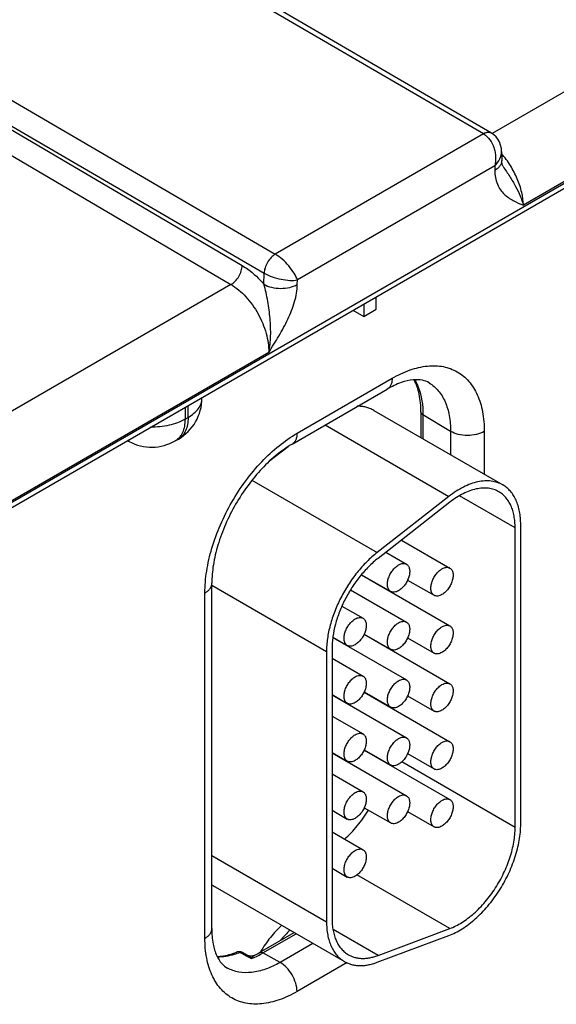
# Model space of a CAD drawing. Header units: inches. Extents: x 0 to 34, y 0 to 22.
# Tile 53 of 133: x 5.345 to 5.857, y 16.915 to 17.853. Entities that reach past the tile are written whole.
import ezdxf

# ---------------------------------------------------------------- set-up
doc = ezdxf.new("R2010")
doc.units = ezdxf.units.IN
doc.header["$LTSCALE"] = 1.87
doc.header["$MEASUREMENT"] = 0
doc.layers.get('0').update_dxf_attribs({"linetype": 'CONTINUOUS'})

msp = doc.modelspace()

# ---------------------------------------------------------------- linework, layer by layer
at = {"color": 7, "linetype": 'Continuous'}
for p, q in [((4.58765, 16.95549), (9.01603, 19.51238)), ((4.5906, 16.96202), (9.01899, 19.51891)), ((5.78718, 17.74411), (5.48196, 17.92185)), ((5.79466, 17.74487), (5.48946, 17.92259)), ((6.10595, 17.92364), (5.79543, 17.74435)), ((6.14192, 17.85905), (5.82513, 17.67614)), ((5.28352, 17.80728), (5.58869, 17.62951)), ((5.27287, 17.78915), (5.57802, 17.61139)), ((5.27287, 17.78575), (5.55715, 17.61869)), ((5.26217, 17.76765), (5.54645, 17.60059)), ((5.78718, 17.74411), (5.58869, 17.62951)), ((5.79473, 17.74482), (5.79337, 17.74538)), ((5.80433, 17.72737), (5.80446, 17.71877)), ((5.79781, 17.71359), (5.60974, 17.605)), ((5.79781, 17.71359), (5.79787, 17.70924)), ((5.80581, 17.71302), (5.80582, 17.71302)), ((5.57786, 17.6009), (5.57802, 17.61139)), ((5.54645, 17.60059), (5.23593, 17.4213)), ((5.60968, 17.60057), (5.60974, 17.605)), ((5.68473, 17.57704), (5.68473, 17.58893)), ((5.67299, 17.58215), (5.67299, 17.57026)), ((5.66269, 17.5762), (5.67299, 17.57026)), ((5.67299, 17.57026), (5.68473, 17.57704)), ((5.58242, 17.536), (5.26564, 17.35309)), ((5.60938, 17.45901), (5.70006, 17.51137)), ((5.60472, 17.44871), (5.6954, 17.50107)), ((5.50559, 17.47411), (5.50559, 17.48549)), ((5.51877, 17.49249), (5.51877, 17.4931)), ((5.50264, 17.48379), (5.50264, 17.47241)), ((5.68245, 17.48084), (5.80548, 17.4098)), ((5.72748, 17.47934), (5.72748, 17.45484)), ((5.72937, 17.47663), (5.72937, 17.45375)), ((5.75575, 17.46085), (5.72937, 17.47663)), ((5.50264, 17.47241), (5.50559, 17.47411)), ((5.63623, 17.4669), (5.7541, 17.39884)), ((5.75575, 17.46085), (5.75575, 17.43852)), ((5.78785, 17.46069), (5.78785, 17.41999)), ((5.4495, 17.45115), (5.44774, 17.45209)), ((5.49332, 17.45181), (5.49627, 17.45352)), ((5.6008, 17.44625), (5.58352, 17.43276)), ((5.56643, 17.41427), (5.68569, 17.34542)), ((5.7541, 17.39884), (5.68569, 17.34542)), ((5.75502, 17.39335), (5.68661, 17.33992)), ((5.81726, 17.36898), (5.76432, 17.39955)), ((5.81726, 17.08362), (5.81726, 17.36898)), ((5.82257, 17.08668), (5.82257, 17.37204)), ((5.70889, 17.35732), (5.75502, 17.33068)), ((5.69401, 17.3457), (5.71366, 17.33435)), ((5.67083, 17.32418), (5.75502, 17.27557)), ((5.67098, 17.32436), (5.69866, 17.30837)), ((5.71479, 17.31927), (5.74002, 17.3047)), ((5.52818, 16.98731), (5.52818, 17.31614)), ((5.52818, 17.31435), (5.63748, 17.25125)), ((5.66049, 17.30994), (5.71366, 17.27924)), ((5.69423, 17.31068), (5.69423, 17.31093)), ((5.52159, 16.97813), (5.52159, 17.30696)), ((5.6522, 17.29452), (5.67229, 17.28291)), ((5.64363, 17.26456), (5.71366, 17.22413)), ((5.64365, 17.26481), (5.65729, 17.25693)), ((5.67334, 17.26762), (5.75502, 17.22046)), ((5.67343, 17.26783), (5.69866, 17.25326)), ((5.71479, 17.26416), (5.74002, 17.24959)), ((5.63748, 17.25125), (5.63748, 16.99375)), ((5.64278, 17.25431), (5.64278, 16.99681)), ((5.69423, 17.25556), (5.69423, 17.25582)), ((5.64278, 17.24484), (5.67229, 17.2278)), ((5.64278, 17.2102), (5.65729, 17.20182)), ((5.64278, 17.20994), (5.71366, 17.16902)), ((5.67334, 17.21251), (5.75502, 17.16535)), ((5.67343, 17.21272), (5.69866, 17.19815)), ((5.71479, 17.20905), (5.74002, 17.19448)), ((5.69423, 17.20045), (5.69423, 17.20071)), ((5.64278, 17.18973), (5.67229, 17.17269)), ((5.67334, 17.1574), (5.75502, 17.11024)), ((5.67343, 17.15761), (5.69866, 17.14304)), ((5.64278, 17.15509), (5.65729, 17.14671)), ((5.64278, 17.15483), (5.71366, 17.11391)), ((5.71479, 17.15394), (5.74002, 17.13937)), ((5.81726, 17.08362), (5.70914, 17.14605)), ((5.64278, 17.13462), (5.67229, 17.11758)), ((5.67343, 17.1025), (5.69866, 17.08793)), ((5.64278, 17.09998), (5.65729, 17.0916)), ((5.71479, 17.09882), (5.74002, 17.08426)), ((5.64278, 17.07951), (5.67229, 17.06247)), ((5.52818, 17.05685), (5.63748, 16.99375)), ((5.64278, 17.04486), (5.65729, 17.03649)), ((5.75502, 16.98738), (5.66647, 17.03851)), ((5.53153, 17.02702), (5.65457, 16.95598)), ((5.57365, 16.9645), (5.60673, 16.9836)), ((5.57695, 16.96421), (5.60863, 16.98251)), ((5.68661, 16.96181), (5.64372, 16.98657)), ((5.68569, 16.95525), (5.7541, 16.98082)), ((5.68661, 16.96181), (5.75502, 16.98738)), ((5.62459, 16.97329), (5.59319, 16.95516)), ((5.55686, 16.96351), (5.55489, 16.96457)), ((5.56185, 16.9608), (5.55686, 16.96351)), ((5.56243, 16.96188), (5.55744, 16.96458)), ((5.56568, 16.95873), (5.56185, 16.9608)), ((5.59319, 16.95516), (5.57695, 16.96421)), ((5.65702, 16.95496), (5.60938, 16.92745))]:
    msp.add_line(p, q, dxfattribs=at)
for points in [[(5.80433, 17.72737), (5.80411, 17.73028), (5.80343, 17.73348), (5.80233, 17.7364), (5.80085, 17.73903), (5.79904, 17.74134), (5.79693, 17.74331), (5.79473, 17.74482)], [(5.80582, 17.71302), (5.80553, 17.71351), (5.80516, 17.71435), (5.80483, 17.7155), (5.80457, 17.71702), (5.80446, 17.71877)], [(5.56856, 16.96177), (5.56843, 16.96171), (5.56737, 16.96132), (5.56619, 16.96111), (5.56493, 16.96111), (5.56369, 16.96136), (5.56243, 16.96188)]]:
    msp.add_lwpolyline(points, dxfattribs=at)
for centre, radius, start, end in [((5.58882, 17.63005), 0.02156, 239.92522, 240.1386), ((5.47377, 17.49249), 0.045, 300.0008, 359.9992), ((5.45665, 17.46444), 0.01509, 234.41255, 241.71633), ((5.47082, 17.49078), 0.045, 241.73017, 300.00088), ((5.54543, 17.05107), 0.02777, 231.10027, 239.96892), ((5.55422, 16.95863), 0.00676, 61.60122, 111.42051), ((5.52882, 17.04197), 0.0895, 296.3564, 300.05549), ((5.53392, 17.03808), 0.08548, 294.44173, 298.36298), ((5.53003, 17.04545), 0.09381, 298.31402, 300.00865), ((5.5372, 17.03084), 0.07753, 291.55396, 294.45248)]:
    msp.add_arc(centre, radius, start, end, dxfattribs=at)
for points, knots in [([(5.79466, 17.74487), (5.79417, 17.74515), (5.79303, 17.74557), (5.79114, 17.74562), (5.78913, 17.74513), (5.78782, 17.74451), (5.78716, 17.74413)], [0, 0, 0, 0, 0.217316, 0.450286, 0.709676, 1, 1, 1, 1]), ([(5.79337, 17.74538), (5.79242, 17.74561), (5.79019, 17.74555), (5.78819, 17.74469), (5.78718, 17.74411)], [0, 0, 0, 0, 0.456619, 1, 1, 1, 1]), ([(5.78718, 17.74411), (5.79187, 17.74137), (5.79609, 17.73487), (5.79818, 17.72674), (5.79887, 17.72086), (5.7985, 17.7164), (5.79781, 17.71359)], [0, 0, 0, 0, 0.479289, 0.611923, 0.744389, 1, 1, 1, 1]), ([(5.79781, 17.71359), (5.79977, 17.71551), (5.803, 17.7197), (5.80437, 17.72493), (5.80433, 17.72737)], [0, 0, 0, 0, 0.52929, 1, 1, 1, 1]), ([(5.82513, 17.67614), (5.82505, 17.68025), (5.82382, 17.68886), (5.81956, 17.7016), (5.81308, 17.71405), (5.80747, 17.72173), (5.80438, 17.7253)], [0, 0, 0, 0, 0.226977, 0.477051, 0.739066, 1, 1, 1, 1]), ([(5.80446, 17.71877), (5.80448, 17.71788), (5.80418, 17.71604), (5.80284, 17.71347), (5.80069, 17.71112), (5.79887, 17.70983), (5.79787, 17.70924)], [0, 0, 0, 0, 0.21857, 0.452166, 0.711185, 1, 1, 1, 1]), ([(5.80582, 17.71302), (5.80789, 17.70984), (5.81206, 17.70368), (5.81768, 17.69438), (5.82214, 17.68525), (5.82432, 17.67911), (5.82513, 17.67614)], [0, 0, 0, 0, 0.272107, 0.534098, 0.778987, 1, 1, 1, 1]), ([(5.79787, 17.70924), (5.79794, 17.70478), (5.79908, 17.69825), (5.80304, 17.69095), (5.80781, 17.68531), (5.81532, 17.68024), (5.82187, 17.67751), (5.82513, 17.67614)], [0, 0, 0, 0, 0.290805, 0.418063, 0.537966, 0.768912, 1, 1, 1, 1]), ([(5.58867, 17.62952), (5.58718, 17.62866), (5.58436, 17.6263), (5.58104, 17.62183), (5.57875, 17.61674), (5.57805, 17.61312), (5.57802, 17.61139)], [0, 0, 0, 0, 0.236844, 0.499187, 0.761971, 1, 1, 1, 1]), ([(5.58869, 17.62951), (5.58721, 17.62864), (5.5844, 17.62627), (5.5811, 17.62179), (5.57881, 17.6167), (5.57812, 17.61308), (5.57809, 17.61135)], [0, 0, 0, 0, 0.23658, 0.498909, 0.76183, 1, 1, 1, 1]), ([(5.60974, 17.605), (5.60897, 17.60724), (5.60658, 17.61193), (5.60168, 17.61854), (5.59566, 17.62467), (5.59105, 17.62814), (5.58869, 17.62951)], [0, 0, 0, 0, 0.216799, 0.47672, 0.750266, 1, 1, 1, 1]), ([(5.54645, 17.60059), (5.54794, 17.60145), (5.55077, 17.60381), (5.55409, 17.60828), (5.5564, 17.61335), (5.55711, 17.61697), (5.55715, 17.61869)], [0, 0, 0, 0, 0.236981, 0.49946, 0.762231, 1, 1, 1, 1]), ([(5.55715, 17.61869), (5.559, 17.61761), (5.56663, 17.61259), (5.57331, 17.6062), (5.57786, 17.6009)], [0, 0, 0, 0, 0.234431, 1, 1, 1, 1]), ([(5.57809, 17.61135), (5.58046, 17.60999), (5.58575, 17.60772), (5.59404, 17.60549), (5.60219, 17.60444), (5.60742, 17.6046), (5.60974, 17.605)], [0, 0, 0, 0, 0.250301, 0.524327, 0.784175, 1, 1, 1, 1]), ([(5.54645, 17.60059), (5.55168, 17.59752), (5.56153, 17.58907), (5.5729, 17.57308), (5.58052, 17.55495), (5.58254, 17.54209), (5.58242, 17.536)], [0, 0, 0, 0, 0.237053, 0.499139, 0.761692, 1, 1, 1, 1]), ([(5.58242, 17.536), (5.58349, 17.54115), (5.58463, 17.55192), (5.58392, 17.56826), (5.58203, 17.582), (5.57998, 17.5929), (5.57867, 17.59828), (5.57786, 17.6009)], [0, 0, 0, 0, 0.240925, 0.492181, 0.747196, 0.874582, 1, 1, 1, 1]), ([(5.57786, 17.6009), (5.58012, 17.59959), (5.58537, 17.59767), (5.59376, 17.59669), (5.60215, 17.5975), (5.60741, 17.59931), (5.60968, 17.60057)], [0, 0, 0, 0, 0.237771, 0.501106, 0.76384, 1, 1, 1, 1]), ([(5.58242, 17.536), (5.5857, 17.54116), (5.59225, 17.55148), (5.60101, 17.56746), (5.60747, 17.58378), (5.6096, 17.59513), (5.60968, 17.60057)], [0, 0, 0, 0, 0.258878, 0.517525, 0.769703, 1, 1, 1, 1]), ([(5.70006, 17.51137), (5.70551, 17.51451), (5.71635, 17.51967), (5.733, 17.52369), (5.74864, 17.5233), (5.76256, 17.51825), (5.77389, 17.50872), (5.78205, 17.49538), (5.7869, 17.47895), (5.78785, 17.46698), (5.78785, 17.46069)], [0, 0, 0, 0, 0.144905, 0.274533, 0.391125, 0.500011, 0.608895, 0.725481, 0.855103, 1, 1, 1, 1]), ([(5.70006, 17.51137), (5.70006, 17.51023), (5.69989, 17.50806), (5.69901, 17.50508), (5.69754, 17.50266), (5.69615, 17.5015), (5.6954, 17.50107)], [0, 0, 0, 0, 0.289807, 0.549047, 0.782228, 1, 1, 1, 1]), ([(5.73533, 17.50701), (5.73337, 17.5082), (5.72838, 17.51005), (5.71913, 17.5102), (5.70764, 17.50736), (5.69965, 17.50352), (5.6954, 17.50107)], [0, 0, 0, 0, 0.162928, 0.371574, 0.650437, 1, 1, 1, 1]), ([(5.72748, 17.47934), (5.72748, 17.48501), (5.72657, 17.49555), (5.72317, 17.50566), (5.72089, 17.50992)], [0, 0, 0, 0, 0.539807, 1, 1, 1, 1]), ([(5.72154, 17.50992), (5.72286, 17.50767), (5.72781, 17.49727), (5.72937, 17.4855), (5.72937, 17.47663)], [0, 0, 0, 0, 0.226637, 1, 1, 1, 1]), ([(5.73533, 17.50701), (5.73859, 17.50503), (5.74468, 17.49972), (5.75115, 17.48887), (5.755, 17.47558), (5.75575, 17.46593), (5.75575, 17.46085)], [0, 0, 0, 0, 0.217752, 0.451264, 0.710615, 1, 1, 1, 1]), ([(5.50559, 17.47411), (5.50756, 17.47525), (5.51115, 17.47772), (5.51543, 17.48222), (5.51814, 17.4872), (5.51877, 17.49077), (5.51877, 17.49249)], [0, 0, 0, 0, 0.289796, 0.549041, 0.782223, 1, 1, 1, 1]), ([(5.68245, 17.48084), (5.6813, 17.48151), (5.67889, 17.48267), (5.67503, 17.4839), (5.67094, 17.48461), (5.66813, 17.48473), (5.66671, 17.4847)], [0, 0, 0, 0, 0.242074, 0.487442, 0.73919, 1, 1, 1, 1]), ([(5.72937, 17.47663), (5.72884, 17.47695), (5.72791, 17.47768), (5.72748, 17.47882), (5.72748, 17.47934)], [0, 0, 0, 0, 0.54927, 1, 1, 1, 1]), ([(5.50264, 17.47241), (5.49798, 17.46972), (5.48714, 17.46585), (5.47576, 17.46473), (5.46981, 17.46481)], [0, 0, 0, 0, 0.474453, 1, 1, 1, 1]), ([(5.50264, 17.47241), (5.50264, 17.47013), (5.50229, 17.46579), (5.50053, 17.45984), (5.49758, 17.455), (5.4948, 17.45267), (5.49332, 17.45181)], [0, 0, 0, 0, 0.289803, 0.549049, 0.782228, 1, 1, 1, 1]), ([(5.50559, 17.47411), (5.50559, 17.47183), (5.50524, 17.4675), (5.50349, 17.46154), (5.50053, 17.45671), (5.49775, 17.45437), (5.49627, 17.45352)], [0, 0, 0, 0, 0.289803, 0.549049, 0.782228, 1, 1, 1, 1]), ([(5.52159, 17.30696), (5.52159, 17.3139), (5.52286, 17.32834), (5.52793, 17.35012), (5.53605, 17.37219), (5.54691, 17.3937), (5.56011, 17.41387), (5.57517, 17.43193), (5.5915, 17.44722), (5.60337, 17.45554), (5.60938, 17.45901)], [0, 0, 0, 0, 0.114151, 0.237321, 0.36697, 0.499994, 0.633019, 0.76267, 0.885844, 1, 1, 1, 1]), ([(5.60938, 17.45901), (5.60938, 17.45787), (5.60921, 17.4557), (5.60833, 17.45272), (5.60685, 17.4503), (5.60546, 17.44914), (5.60472, 17.44871)], [0, 0, 0, 0, 0.289807, 0.549047, 0.782228, 1, 1, 1, 1]), ([(5.78785, 17.46069), (5.78556, 17.45937), (5.78024, 17.45746), (5.77175, 17.45657), (5.76328, 17.45754), (5.758, 17.45951), (5.75575, 17.46085)], [0, 0, 0, 0, 0.237748, 0.501114, 0.763872, 1, 1, 1, 1]), ([(5.60472, 17.44871), (5.59967, 17.44579), (5.58954, 17.43865), (5.57545, 17.4254), (5.56223, 17.40949), (5.55053, 17.39161), (5.5409, 17.37255), (5.53373, 17.35315), (5.52931, 17.33432), (5.52818, 17.32198), (5.52818, 17.31614)], [0, 0, 0, 0, 0.110176, 0.232993, 0.36435, 0.500008, 0.635664, 0.767018, 0.889831, 1, 1, 1, 1]), ([(5.80548, 17.4098), (5.80466, 17.41028), (5.80295, 17.41115), (5.79933, 17.41255), (5.79442, 17.41362), (5.78816, 17.41378), (5.78158, 17.41286), (5.77478, 17.41086), (5.76783, 17.40783), (5.76084, 17.40381), (5.75634, 17.40059), (5.7541, 17.39884)], [0, 0, 0, 0, 0.051417, 0.1032, 0.209138, 0.320445, 0.438996, 0.56595, 0.70188, 0.846821, 1, 1, 1, 1]), ([(5.80173, 17.40331), (5.80023, 17.40418), (5.79698, 17.40562), (5.79167, 17.40678), (5.78599, 17.40693), (5.78001, 17.40608), (5.77382, 17.40427), (5.7675, 17.40151), (5.76115, 17.39786), (5.75706, 17.39494), (5.75502, 17.39335)], [0, 0, 0, 0, 0.10308, 0.20903, 0.320349, 0.43892, 0.565901, 0.701837, 0.846767, 1, 1, 1, 1]), ([(5.81726, 17.36898), (5.81726, 17.37093), (5.8171, 17.37474), (5.81636, 17.38025), (5.8151, 17.38537), (5.81336, 17.39005), (5.81113, 17.39423), (5.80845, 17.39788), (5.80532, 17.40095), (5.80296, 17.4026), (5.80173, 17.40331)], [0, 0, 0, 0, 0.148529, 0.289501, 0.422739, 0.548642, 0.667995, 0.781939, 0.891988, 1, 1, 1, 1]), ([(5.82257, 17.37204), (5.82257, 17.37419), (5.82239, 17.37838), (5.82157, 17.38444), (5.82019, 17.39007), (5.81827, 17.39521), (5.81582, 17.39981), (5.81287, 17.40383), (5.80943, 17.40721), (5.80683, 17.40902), (5.80548, 17.4098)], [0, 0, 0, 0, 0.14849, 0.289479, 0.422747, 0.548653, 0.667992, 0.781933, 0.891987, 1, 1, 1, 1]), ([(5.68569, 17.34542), (5.68399, 17.34409), (5.68063, 17.34128), (5.67409, 17.33512), (5.66637, 17.32646), (5.65809, 17.31497), (5.65094, 17.30258), (5.64512, 17.28966), (5.64081, 17.2766), (5.63855, 17.26574), (5.63764, 17.25733), (5.63748, 17.25325), (5.63748, 17.25125)], [0, 0, 0, 0, 0.059291, 0.120491, 0.247245, 0.377853, 0.509817, 0.640447, 0.767136, 0.887636, 0.944969, 1, 1, 1, 1]), ([(5.68661, 17.33992), (5.68506, 17.33871), (5.68201, 17.33616), (5.67606, 17.33055), (5.66905, 17.32269), (5.66152, 17.31224), (5.65502, 17.30097), (5.64973, 17.28923), (5.64581, 17.27736), (5.64376, 17.26749), (5.64293, 17.25984), (5.64278, 17.25613), (5.64278, 17.25431)], [0, 0, 0, 0, 0.059313, 0.12051, 0.247235, 0.377856, 0.509817, 0.640444, 0.767146, 0.887618, 0.944948, 1, 1, 1, 1]), ([(5.69866, 17.30838), (5.69829, 17.30859), (5.69759, 17.30912), (5.69674, 17.31019), (5.69611, 17.3115), (5.69571, 17.31301), (5.69552, 17.31469), (5.69557, 17.31652), (5.69584, 17.31844), (5.69651, 17.32114), (5.69759, 17.3238), (5.69901, 17.32634), (5.70023, 17.32815), (5.70158, 17.32982), (5.70303, 17.33131), (5.70455, 17.33258), (5.70562, 17.3333), (5.70616, 17.33361)], [0, 0, 0, 0, 0.04282, 0.08741, 0.135196, 0.187114, 0.243566, 0.304532, 0.36964, 0.438255, 0.58247, 0.656229, 0.729617, 0.801598, 0.871247, 0.937677, 1, 1, 1, 1]), ([(5.70616, 17.33361), (5.70682, 17.33399), (5.70813, 17.33461), (5.71014, 17.3351), (5.71174, 17.33506), (5.71289, 17.33474), (5.71341, 17.3345), (5.71366, 17.33435)], [0, 0, 0, 0, 0.289326, 0.548705, 0.78167, 0.891839, 1, 1, 1, 1]), ([(5.71366, 17.33435), (5.71403, 17.33414), (5.71473, 17.33361), (5.71557, 17.33254), (5.7162, 17.33123), (5.71661, 17.32972), (5.71679, 17.32804), (5.71675, 17.32621), (5.71647, 17.32429), (5.71581, 17.32159), (5.71473, 17.31893), (5.71331, 17.31639), (5.71209, 17.31458), (5.71073, 17.31291), (5.70928, 17.31142), (5.70777, 17.31014), (5.7067, 17.30943), (5.70616, 17.30912)], [0, 0, 0, 0, 0.04282, 0.08741, 0.135196, 0.187114, 0.243566, 0.304532, 0.36964, 0.438255, 0.58247, 0.656229, 0.729617, 0.801598, 0.871247, 0.937677, 1, 1, 1, 1]), ([(5.74002, 17.3047), (5.73965, 17.30492), (5.73895, 17.30545), (5.73811, 17.30652), (5.73748, 17.30782), (5.73707, 17.30933), (5.73689, 17.31102), (5.73694, 17.31284), (5.73721, 17.31477), (5.73788, 17.31746), (5.73896, 17.32013), (5.74037, 17.32267), (5.7416, 17.32448), (5.74295, 17.32615), (5.7444, 17.32764), (5.74592, 17.32891), (5.74699, 17.32963), (5.74752, 17.32994)], [0, 0, 0, 0, 0.04282, 0.08741, 0.135196, 0.187114, 0.243566, 0.304532, 0.36964, 0.438255, 0.58247, 0.656229, 0.729617, 0.801598, 0.871247, 0.937677, 1, 1, 1, 1]), ([(5.74752, 17.32994), (5.74818, 17.33032), (5.74949, 17.33094), (5.7515, 17.33143), (5.75311, 17.33139), (5.75426, 17.33107), (5.75478, 17.33082), (5.75502, 17.33068)], [0, 0, 0, 0, 0.289326, 0.548705, 0.78167, 0.891839, 1, 1, 1, 1]), ([(5.75502, 17.33068), (5.75539, 17.33047), (5.7561, 17.32993), (5.75694, 17.32887), (5.75757, 17.32756), (5.75798, 17.32605), (5.75816, 17.32437), (5.75811, 17.32254), (5.75784, 17.32062), (5.75717, 17.31792), (5.75609, 17.31526), (5.75468, 17.31272), (5.75345, 17.3109), (5.7521, 17.30924), (5.75065, 17.30775), (5.74913, 17.30647), (5.74806, 17.30576), (5.74752, 17.30545)], [0, 0, 0, 0, 0.04282, 0.08741, 0.135196, 0.187114, 0.243566, 0.304532, 0.36964, 0.438255, 0.58247, 0.656229, 0.729617, 0.801598, 0.871247, 0.937677, 1, 1, 1, 1]), ([(5.52159, 17.30696), (5.52258, 17.30753), (5.52437, 17.30876), (5.52651, 17.31101), (5.52787, 17.3135), (5.52818, 17.31529), (5.52818, 17.31614)], [0, 0, 0, 0, 0.289802, 0.54904, 0.782223, 1, 1, 1, 1]), ([(5.70616, 17.30912), (5.7055, 17.30874), (5.70419, 17.30812), (5.70218, 17.30763), (5.70057, 17.30767), (5.69943, 17.30799), (5.6989, 17.30823), (5.69866, 17.30838)], [0, 0, 0, 0, 0.289326, 0.548705, 0.78167, 0.891839, 1, 1, 1, 1]), ([(5.74752, 17.30545), (5.74687, 17.30507), (5.74556, 17.30444), (5.74355, 17.30396), (5.74194, 17.304), (5.74079, 17.30432), (5.74027, 17.30456), (5.74002, 17.3047)], [0, 0, 0, 0, 0.289326, 0.548705, 0.78167, 0.891839, 1, 1, 1, 1]), ([(5.65729, 17.25694), (5.65692, 17.25715), (5.65622, 17.25768), (5.65538, 17.25875), (5.65475, 17.26006), (5.65434, 17.26157), (5.65416, 17.26325), (5.65421, 17.26508), (5.65448, 17.267), (5.65515, 17.2697), (5.65622, 17.27236), (5.65764, 17.2749), (5.65887, 17.27671), (5.66022, 17.27838), (5.66167, 17.27987), (5.66318, 17.28114), (5.66425, 17.28186), (5.66479, 17.28217)], [0, 0, 0, 0, 0.04282, 0.08741, 0.135196, 0.187114, 0.243566, 0.304532, 0.36964, 0.438255, 0.58247, 0.656229, 0.729617, 0.801598, 0.871247, 0.937677, 1, 1, 1, 1]), ([(5.66479, 17.28217), (5.66545, 17.28255), (5.66676, 17.28317), (5.66877, 17.28366), (5.67038, 17.28362), (5.67153, 17.2833), (5.67205, 17.28306), (5.67229, 17.28291)], [0, 0, 0, 0, 0.289326, 0.548705, 0.78167, 0.891839, 1, 1, 1, 1]), ([(5.67229, 17.28291), (5.67266, 17.2827), (5.67336, 17.28217), (5.67421, 17.2811), (5.67484, 17.27979), (5.67525, 17.27828), (5.67543, 17.2766), (5.67538, 17.27477), (5.67511, 17.27285), (5.67444, 17.27015), (5.67336, 17.26749), (5.67194, 17.26495), (5.67072, 17.26314), (5.66937, 17.26147), (5.66792, 17.25998), (5.6664, 17.2587), (5.66533, 17.25799), (5.66479, 17.25768)], [0, 0, 0, 0, 0.04282, 0.08741, 0.135196, 0.187114, 0.243566, 0.304532, 0.36964, 0.438255, 0.58247, 0.656229, 0.729617, 0.801598, 0.871247, 0.937677, 1, 1, 1, 1]), ([(5.70616, 17.2785), (5.70682, 17.27888), (5.70813, 17.2795), (5.71014, 17.27999), (5.71174, 17.27995), (5.71289, 17.27963), (5.71341, 17.27938), (5.71366, 17.27924)], [0, 0, 0, 0, 0.289326, 0.548705, 0.78167, 0.891839, 1, 1, 1, 1]), ([(5.71366, 17.27924), (5.71403, 17.27903), (5.71473, 17.27849), (5.71557, 17.27743), (5.7162, 17.27612), (5.71661, 17.27461), (5.71679, 17.27293), (5.71675, 17.2711), (5.71647, 17.26918), (5.71581, 17.26648), (5.71473, 17.26382), (5.71331, 17.26128), (5.71209, 17.25946), (5.71073, 17.2578), (5.70928, 17.25631), (5.70777, 17.25503), (5.7067, 17.25432), (5.70616, 17.25401)], [0, 0, 0, 0, 0.04282, 0.08741, 0.135196, 0.187114, 0.243566, 0.304532, 0.36964, 0.438255, 0.58247, 0.656229, 0.729617, 0.801598, 0.871247, 0.937677, 1, 1, 1, 1]), ([(5.69866, 17.25326), (5.69829, 17.25348), (5.69759, 17.25401), (5.69674, 17.25508), (5.69611, 17.25638), (5.69571, 17.25789), (5.69552, 17.25958), (5.69557, 17.2614), (5.69584, 17.26333), (5.69651, 17.26602), (5.69759, 17.26869), (5.69901, 17.27123), (5.70023, 17.27304), (5.70158, 17.27471), (5.70303, 17.2762), (5.70455, 17.27747), (5.70562, 17.27819), (5.70616, 17.2785)], [0, 0, 0, 0, 0.04282, 0.08741, 0.135196, 0.187114, 0.243566, 0.304532, 0.36964, 0.438255, 0.58247, 0.656229, 0.729617, 0.801598, 0.871247, 0.937677, 1, 1, 1, 1]), ([(5.74002, 17.24959), (5.73965, 17.2498), (5.73895, 17.25034), (5.73811, 17.25141), (5.73748, 17.25271), (5.73707, 17.25422), (5.73689, 17.25591), (5.73694, 17.25773), (5.73721, 17.25966), (5.73788, 17.26235), (5.73896, 17.26502), (5.74037, 17.26756), (5.7416, 17.26937), (5.74295, 17.27104), (5.7444, 17.27253), (5.74592, 17.2738), (5.74699, 17.27452), (5.74752, 17.27483)], [0, 0, 0, 0, 0.04282, 0.08741, 0.135196, 0.187114, 0.243566, 0.304532, 0.36964, 0.438255, 0.58247, 0.656229, 0.729617, 0.801598, 0.871247, 0.937677, 1, 1, 1, 1]), ([(5.74752, 17.27483), (5.74818, 17.27521), (5.74949, 17.27583), (5.7515, 17.27632), (5.75311, 17.27628), (5.75426, 17.27596), (5.75478, 17.27571), (5.75502, 17.27557)], [0, 0, 0, 0, 0.289326, 0.548705, 0.78167, 0.891839, 1, 1, 1, 1]), ([(5.75502, 17.27557), (5.75539, 17.27536), (5.7561, 17.27482), (5.75694, 17.27375), (5.75757, 17.27245), (5.75798, 17.27094), (5.75816, 17.26925), (5.75811, 17.26743), (5.75784, 17.2655), (5.75717, 17.26281), (5.75609, 17.26014), (5.75468, 17.25761), (5.75345, 17.25579), (5.7521, 17.25412), (5.75065, 17.25264), (5.74913, 17.25136), (5.74806, 17.25064), (5.74752, 17.25033)], [0, 0, 0, 0, 0.04282, 0.08741, 0.135196, 0.187114, 0.243566, 0.304532, 0.36964, 0.438255, 0.58247, 0.656229, 0.729617, 0.801598, 0.871247, 0.937677, 1, 1, 1, 1]), ([(5.66479, 17.25768), (5.66414, 17.2573), (5.66283, 17.25668), (5.66081, 17.25619), (5.65921, 17.25623), (5.65806, 17.25655), (5.65754, 17.25679), (5.65729, 17.25694)], [0, 0, 0, 0, 0.289326, 0.548705, 0.78167, 0.891839, 1, 1, 1, 1]), ([(5.70616, 17.25401), (5.7055, 17.25363), (5.70419, 17.253), (5.70218, 17.25252), (5.70057, 17.25256), (5.69943, 17.25288), (5.6989, 17.25312), (5.69866, 17.25326)], [0, 0, 0, 0, 0.289326, 0.548705, 0.78167, 0.891839, 1, 1, 1, 1]), ([(5.74752, 17.25033), (5.74687, 17.24995), (5.74556, 17.24933), (5.74355, 17.24884), (5.74194, 17.24889), (5.74079, 17.2492), (5.74027, 17.24945), (5.74002, 17.24959)], [0, 0, 0, 0, 0.289326, 0.548705, 0.78167, 0.891839, 1, 1, 1, 1]), ([(5.65729, 17.20182), (5.65692, 17.20204), (5.65622, 17.20257), (5.65538, 17.20364), (5.65475, 17.20494), (5.65434, 17.20646), (5.65416, 17.20814), (5.65421, 17.20996), (5.65448, 17.21189), (5.65515, 17.21458), (5.65622, 17.21725), (5.65764, 17.21979), (5.65887, 17.2216), (5.66022, 17.22327), (5.66167, 17.22476), (5.66318, 17.22603), (5.66425, 17.22675), (5.66479, 17.22706)], [0, 0, 0, 0, 0.04282, 0.08741, 0.135196, 0.187114, 0.243566, 0.304532, 0.36964, 0.438255, 0.58247, 0.656229, 0.729617, 0.801598, 0.871247, 0.937677, 1, 1, 1, 1]), ([(5.66479, 17.22706), (5.66545, 17.22744), (5.66676, 17.22806), (5.66877, 17.22855), (5.67038, 17.22851), (5.67153, 17.22819), (5.67205, 17.22794), (5.67229, 17.2278)], [0, 0, 0, 0, 0.289326, 0.548705, 0.78167, 0.891839, 1, 1, 1, 1]), ([(5.67229, 17.2278), (5.67266, 17.22759), (5.67336, 17.22705), (5.67421, 17.22599), (5.67484, 17.22468), (5.67525, 17.22317), (5.67543, 17.22149), (5.67538, 17.21966), (5.67511, 17.21774), (5.67444, 17.21504), (5.67336, 17.21238), (5.67194, 17.20984), (5.67072, 17.20802), (5.66937, 17.20636), (5.66792, 17.20487), (5.6664, 17.20359), (5.66533, 17.20288), (5.66479, 17.20257)], [0, 0, 0, 0, 0.04282, 0.08741, 0.135196, 0.187114, 0.243566, 0.304532, 0.36964, 0.438255, 0.58247, 0.656229, 0.729617, 0.801598, 0.871247, 0.937677, 1, 1, 1, 1]), ([(5.69866, 17.19815), (5.69829, 17.19837), (5.69759, 17.1989), (5.69674, 17.19997), (5.69611, 17.20127), (5.69571, 17.20278), (5.69552, 17.20447), (5.69557, 17.20629), (5.69584, 17.20822), (5.69651, 17.21091), (5.69759, 17.21358), (5.69901, 17.21612), (5.70023, 17.21793), (5.70158, 17.2196), (5.70303, 17.22109), (5.70455, 17.22236), (5.70562, 17.22308), (5.70616, 17.22339)], [0, 0, 0, 0, 0.04282, 0.08741, 0.135196, 0.187114, 0.243566, 0.304532, 0.36964, 0.438255, 0.58247, 0.656229, 0.729617, 0.801598, 0.871247, 0.937677, 1, 1, 1, 1]), ([(5.70616, 17.22339), (5.70682, 17.22377), (5.70813, 17.22439), (5.71014, 17.22488), (5.71174, 17.22484), (5.71289, 17.22452), (5.71341, 17.22427), (5.71366, 17.22413)], [0, 0, 0, 0, 0.289326, 0.548705, 0.78167, 0.891839, 1, 1, 1, 1]), ([(5.71366, 17.22413), (5.71403, 17.22392), (5.71473, 17.22338), (5.71557, 17.22231), (5.7162, 17.22101), (5.71661, 17.2195), (5.71679, 17.21781), (5.71675, 17.21599), (5.71647, 17.21406), (5.71581, 17.21137), (5.71473, 17.2087), (5.71331, 17.20617), (5.71209, 17.20435), (5.71073, 17.20268), (5.70928, 17.2012), (5.70777, 17.19992), (5.7067, 17.1992), (5.70616, 17.19889)], [0, 0, 0, 0, 0.04282, 0.08741, 0.135196, 0.187114, 0.243566, 0.304532, 0.36964, 0.438255, 0.58247, 0.656229, 0.729617, 0.801598, 0.871247, 0.937677, 1, 1, 1, 1]), ([(5.74002, 17.19448), (5.73965, 17.19469), (5.73895, 17.19523), (5.73811, 17.1963), (5.73748, 17.1976), (5.73707, 17.19911), (5.73689, 17.2008), (5.73694, 17.20262), (5.73721, 17.20455), (5.73788, 17.20724), (5.73896, 17.20991), (5.74037, 17.21244), (5.7416, 17.21426), (5.74295, 17.21593), (5.7444, 17.21741), (5.74592, 17.21869), (5.74699, 17.21941), (5.74752, 17.21972)], [0, 0, 0, 0, 0.04282, 0.08741, 0.135196, 0.187114, 0.243566, 0.304532, 0.36964, 0.438255, 0.58247, 0.656229, 0.729617, 0.801598, 0.871247, 0.937677, 1, 1, 1, 1]), ([(5.74752, 17.21972), (5.74818, 17.2201), (5.74949, 17.22072), (5.7515, 17.22121), (5.75311, 17.22116), (5.75426, 17.22085), (5.75478, 17.2206), (5.75502, 17.22046)], [0, 0, 0, 0, 0.289326, 0.548705, 0.78167, 0.891839, 1, 1, 1, 1]), ([(5.75502, 17.22046), (5.75539, 17.22025), (5.7561, 17.21971), (5.75694, 17.21864), (5.75757, 17.21734), (5.75798, 17.21583), (5.75816, 17.21414), (5.75811, 17.21232), (5.75784, 17.21039), (5.75717, 17.2077), (5.75609, 17.20503), (5.75468, 17.20249), (5.75345, 17.20068), (5.7521, 17.19901), (5.75065, 17.19752), (5.74913, 17.19625), (5.74806, 17.19553), (5.74752, 17.19522)], [0, 0, 0, 0, 0.04282, 0.08741, 0.135196, 0.187114, 0.243566, 0.304532, 0.36964, 0.438255, 0.58247, 0.656229, 0.729617, 0.801598, 0.871247, 0.937677, 1, 1, 1, 1]), ([(5.66479, 17.20257), (5.66414, 17.20219), (5.66283, 17.20156), (5.66081, 17.20108), (5.65921, 17.20112), (5.65806, 17.20144), (5.65754, 17.20168), (5.65729, 17.20182)], [0, 0, 0, 0, 0.289326, 0.548705, 0.78167, 0.891839, 1, 1, 1, 1]), ([(5.70616, 17.19889), (5.7055, 17.19851), (5.70419, 17.19789), (5.70218, 17.1974), (5.70057, 17.19745), (5.69943, 17.19776), (5.6989, 17.19801), (5.69866, 17.19815)], [0, 0, 0, 0, 0.289326, 0.548705, 0.78167, 0.891839, 1, 1, 1, 1]), ([(5.74752, 17.19522), (5.74687, 17.19484), (5.74556, 17.19422), (5.74355, 17.19373), (5.74194, 17.19378), (5.74079, 17.19409), (5.74027, 17.19434), (5.74002, 17.19448)], [0, 0, 0, 0, 0.289326, 0.548705, 0.78167, 0.891839, 1, 1, 1, 1]), ([(5.65729, 17.14671), (5.65692, 17.14693), (5.65622, 17.14746), (5.65538, 17.14853), (5.65475, 17.14983), (5.65434, 17.15134), (5.65416, 17.15303), (5.65421, 17.15485), (5.65448, 17.15678), (5.65515, 17.15947), (5.65622, 17.16214), (5.65764, 17.16468), (5.65887, 17.16649), (5.66022, 17.16816), (5.66167, 17.16965), (5.66318, 17.17092), (5.66425, 17.17164), (5.66479, 17.17195)], [0, 0, 0, 0, 0.04282, 0.08741, 0.135196, 0.187114, 0.243566, 0.304532, 0.36964, 0.438255, 0.58247, 0.656229, 0.729617, 0.801598, 0.871247, 0.937677, 1, 1, 1, 1]), ([(5.66479, 17.17195), (5.66545, 17.17233), (5.66676, 17.17295), (5.66877, 17.17344), (5.67038, 17.1734), (5.67153, 17.17308), (5.67205, 17.17283), (5.67229, 17.17269)], [0, 0, 0, 0, 0.289326, 0.548705, 0.78167, 0.891839, 1, 1, 1, 1]), ([(5.67229, 17.17269), (5.67266, 17.17248), (5.67336, 17.17194), (5.67421, 17.17087), (5.67484, 17.16957), (5.67525, 17.16806), (5.67543, 17.16637), (5.67538, 17.16455), (5.67511, 17.16262), (5.67444, 17.15993), (5.67336, 17.15726), (5.67194, 17.15473), (5.67072, 17.15291), (5.66937, 17.15124), (5.66792, 17.14976), (5.6664, 17.14848), (5.66533, 17.14776), (5.66479, 17.14745)], [0, 0, 0, 0, 0.04282, 0.08741, 0.135196, 0.187114, 0.243566, 0.304532, 0.36964, 0.438255, 0.58247, 0.656229, 0.729617, 0.801598, 0.871247, 0.937677, 1, 1, 1, 1]), ([(5.69866, 17.14304), (5.69829, 17.14325), (5.69759, 17.14379), (5.69674, 17.14486), (5.69611, 17.14616), (5.69571, 17.14767), (5.69552, 17.14936), (5.69557, 17.15118), (5.69584, 17.15311), (5.69651, 17.1558), (5.69759, 17.15847), (5.69901, 17.161), (5.70023, 17.16282), (5.70158, 17.16449), (5.70303, 17.16597), (5.70455, 17.16725), (5.70562, 17.16797), (5.70616, 17.16828)], [0, 0, 0, 0, 0.04282, 0.08741, 0.135196, 0.187114, 0.243566, 0.304532, 0.36964, 0.438255, 0.58247, 0.656229, 0.729617, 0.801598, 0.871247, 0.937677, 1, 1, 1, 1]), ([(5.70616, 17.16828), (5.70682, 17.16866), (5.70813, 17.16928), (5.71014, 17.16977), (5.71174, 17.16972), (5.71289, 17.16941), (5.71341, 17.16916), (5.71366, 17.16902)], [0, 0, 0, 0, 0.289326, 0.548705, 0.78167, 0.891839, 1, 1, 1, 1]), ([(5.71366, 17.16902), (5.71403, 17.16881), (5.71473, 17.16827), (5.71557, 17.1672), (5.7162, 17.1659), (5.71661, 17.16439), (5.71679, 17.1627), (5.71675, 17.16088), (5.71647, 17.15895), (5.71581, 17.15626), (5.71473, 17.15359), (5.71331, 17.15105), (5.71209, 17.14924), (5.71073, 17.14757), (5.70928, 17.14608), (5.70777, 17.14481), (5.7067, 17.14409), (5.70616, 17.14378)], [0, 0, 0, 0, 0.04282, 0.08741, 0.135196, 0.187114, 0.243566, 0.304532, 0.36964, 0.438255, 0.58247, 0.656229, 0.729617, 0.801598, 0.871247, 0.937677, 1, 1, 1, 1]), ([(5.74002, 17.13937), (5.73965, 17.13958), (5.73895, 17.14012), (5.73811, 17.14118), (5.73748, 17.14249), (5.73707, 17.144), (5.73689, 17.14568), (5.73694, 17.14751), (5.73721, 17.14943), (5.73788, 17.15213), (5.73896, 17.15479), (5.74037, 17.15733), (5.7416, 17.15915), (5.74295, 17.16081), (5.7444, 17.1623), (5.74592, 17.16358), (5.74699, 17.16429), (5.74752, 17.1646)], [0, 0, 0, 0, 0.04282, 0.08741, 0.135196, 0.187114, 0.243566, 0.304532, 0.36964, 0.438255, 0.58247, 0.656229, 0.729617, 0.801598, 0.871247, 0.937677, 1, 1, 1, 1]), ([(5.74752, 17.1646), (5.74818, 17.16498), (5.74949, 17.16561), (5.7515, 17.16609), (5.75311, 17.16605), (5.75426, 17.16573), (5.75478, 17.16549), (5.75502, 17.16535)], [0, 0, 0, 0, 0.289326, 0.548705, 0.78167, 0.891839, 1, 1, 1, 1]), ([(5.75502, 17.16535), (5.75539, 17.16513), (5.7561, 17.1646), (5.75694, 17.16353), (5.75757, 17.16223), (5.75798, 17.16072), (5.75816, 17.15903), (5.75811, 17.15721), (5.75784, 17.15528), (5.75717, 17.15259), (5.75609, 17.14992), (5.75468, 17.14738), (5.75345, 17.14557), (5.7521, 17.1439), (5.75065, 17.14241), (5.74913, 17.14114), (5.74806, 17.14042), (5.74752, 17.14011)], [0, 0, 0, 0, 0.04282, 0.08741, 0.135196, 0.187114, 0.243566, 0.304532, 0.36964, 0.438255, 0.58247, 0.656229, 0.729617, 0.801598, 0.871247, 0.937677, 1, 1, 1, 1]), ([(5.66479, 17.14745), (5.66414, 17.14707), (5.66283, 17.14645), (5.66081, 17.14596), (5.65921, 17.14601), (5.65806, 17.14632), (5.65754, 17.14657), (5.65729, 17.14671)], [0, 0, 0, 0, 0.289326, 0.548705, 0.78167, 0.891839, 1, 1, 1, 1]), ([(5.70616, 17.14378), (5.7055, 17.1434), (5.70419, 17.14278), (5.70218, 17.14229), (5.70057, 17.14234), (5.69943, 17.14265), (5.6989, 17.1429), (5.69866, 17.14304)], [0, 0, 0, 0, 0.289326, 0.548705, 0.78167, 0.891839, 1, 1, 1, 1]), ([(5.74752, 17.14011), (5.74687, 17.13973), (5.74556, 17.13911), (5.74355, 17.13862), (5.74194, 17.13866), (5.74079, 17.13898), (5.74027, 17.13923), (5.74002, 17.13937)], [0, 0, 0, 0, 0.289326, 0.548705, 0.78167, 0.891839, 1, 1, 1, 1]), ([(5.65729, 17.0916), (5.65692, 17.09181), (5.65622, 17.09235), (5.65538, 17.09342), (5.65475, 17.09472), (5.65434, 17.09623), (5.65416, 17.09792), (5.65421, 17.09974), (5.65448, 17.10167), (5.65515, 17.10436), (5.65622, 17.10703), (5.65764, 17.10956), (5.65887, 17.11138), (5.66022, 17.11305), (5.66167, 17.11453), (5.66318, 17.11581), (5.66425, 17.11653), (5.66479, 17.11684)], [0, 0, 0, 0, 0.04282, 0.08741, 0.135196, 0.187114, 0.243566, 0.304532, 0.36964, 0.438255, 0.58247, 0.656229, 0.729617, 0.801598, 0.871247, 0.937677, 1, 1, 1, 1]), ([(5.66479, 17.11684), (5.66545, 17.11722), (5.66676, 17.11784), (5.66877, 17.11833), (5.67038, 17.11828), (5.67153, 17.11797), (5.67205, 17.11772), (5.67229, 17.11758)], [0, 0, 0, 0, 0.289326, 0.548705, 0.78167, 0.891839, 1, 1, 1, 1]), ([(5.67229, 17.11758), (5.67266, 17.11737), (5.67336, 17.11683), (5.67421, 17.11576), (5.67484, 17.11446), (5.67525, 17.11295), (5.67543, 17.11126), (5.67538, 17.10944), (5.67511, 17.10751), (5.67444, 17.10482), (5.67336, 17.10215), (5.67194, 17.09961), (5.67072, 17.0978), (5.66937, 17.09613), (5.66792, 17.09464), (5.6664, 17.09337), (5.66533, 17.09265), (5.66479, 17.09234)], [0, 0, 0, 0, 0.04282, 0.08741, 0.135196, 0.187114, 0.243566, 0.304532, 0.36964, 0.438255, 0.58247, 0.656229, 0.729617, 0.801598, 0.871247, 0.937677, 1, 1, 1, 1]), ([(5.69866, 17.08793), (5.69829, 17.08814), (5.69759, 17.08868), (5.69674, 17.08974), (5.69611, 17.09105), (5.69571, 17.09256), (5.69552, 17.09424), (5.69557, 17.09607), (5.69584, 17.09799), (5.69651, 17.10069), (5.69759, 17.10335), (5.69901, 17.10589), (5.70023, 17.10771), (5.70158, 17.10937), (5.70303, 17.11086), (5.70455, 17.11214), (5.70562, 17.11285), (5.70616, 17.11316)], [0, 0, 0, 0, 0.04282, 0.08741, 0.135196, 0.187114, 0.243566, 0.304532, 0.36964, 0.438255, 0.58247, 0.656229, 0.729617, 0.801598, 0.871247, 0.937677, 1, 1, 1, 1]), ([(5.70616, 17.11316), (5.70682, 17.11354), (5.70813, 17.11417), (5.71014, 17.11465), (5.71174, 17.11461), (5.71289, 17.11429), (5.71341, 17.11405), (5.71366, 17.11391)], [0, 0, 0, 0, 0.289326, 0.548705, 0.78167, 0.891839, 1, 1, 1, 1]), ([(5.71366, 17.11391), (5.71403, 17.11369), (5.71473, 17.11316), (5.71557, 17.11209), (5.7162, 17.11079), (5.71661, 17.10928), (5.71679, 17.10759), (5.71675, 17.10577), (5.71647, 17.10384), (5.71581, 17.10115), (5.71473, 17.09848), (5.71331, 17.09594), (5.71209, 17.09413), (5.71073, 17.09246), (5.70928, 17.09097), (5.70777, 17.0897), (5.7067, 17.08898), (5.70616, 17.08867)], [0, 0, 0, 0, 0.04282, 0.08741, 0.135196, 0.187114, 0.243566, 0.304532, 0.36964, 0.438255, 0.58247, 0.656229, 0.729617, 0.801598, 0.871247, 0.937677, 1, 1, 1, 1]), ([(5.74752, 17.10949), (5.74818, 17.10987), (5.74949, 17.11049), (5.7515, 17.11098), (5.75311, 17.11094), (5.75426, 17.11062), (5.75478, 17.11038), (5.75502, 17.11024)], [0, 0, 0, 0, 0.289326, 0.548705, 0.78167, 0.891839, 1, 1, 1, 1]), ([(5.74002, 17.08426), (5.73965, 17.08447), (5.73895, 17.08501), (5.73811, 17.08607), (5.73748, 17.08738), (5.73707, 17.08889), (5.73689, 17.09057), (5.73694, 17.0924), (5.73721, 17.09432), (5.73788, 17.09702), (5.73896, 17.09968), (5.74037, 17.10222), (5.7416, 17.10403), (5.74295, 17.1057), (5.7444, 17.10719), (5.74592, 17.10847), (5.74699, 17.10918), (5.74752, 17.10949)], [0, 0, 0, 0, 0.04282, 0.08741, 0.135196, 0.187114, 0.243566, 0.304532, 0.36964, 0.438255, 0.58247, 0.656229, 0.729617, 0.801598, 0.871247, 0.937677, 1, 1, 1, 1]), ([(5.75502, 17.11024), (5.75539, 17.11002), (5.7561, 17.10949), (5.75694, 17.10842), (5.75757, 17.10711), (5.75798, 17.1056), (5.75816, 17.10392), (5.75811, 17.1021), (5.75784, 17.10017), (5.75717, 17.09748), (5.75609, 17.09481), (5.75468, 17.09227), (5.75345, 17.09046), (5.7521, 17.08879), (5.75065, 17.0873), (5.74913, 17.08603), (5.74806, 17.08531), (5.74752, 17.085)], [0, 0, 0, 0, 0.04282, 0.08741, 0.135196, 0.187114, 0.243566, 0.304532, 0.36964, 0.438255, 0.58247, 0.656229, 0.729617, 0.801598, 0.871247, 0.937677, 1, 1, 1, 1]), ([(5.65469, 17.07261), (5.65684, 17.07451), (5.66105, 17.07856), (5.66695, 17.08521), (5.67246, 17.09244), (5.6758, 17.09756), (5.67739, 17.10019)], [0, 0, 0, 0, 0.240177, 0.488476, 0.742583, 1, 1, 1, 1]), ([(5.66479, 17.09234), (5.66414, 17.09196), (5.66283, 17.09134), (5.66081, 17.09085), (5.65921, 17.0909), (5.65806, 17.09121), (5.65754, 17.09146), (5.65729, 17.0916)], [0, 0, 0, 0, 0.289326, 0.548705, 0.78167, 0.891839, 1, 1, 1, 1]), ([(5.70616, 17.08867), (5.7055, 17.08829), (5.70419, 17.08767), (5.70218, 17.08718), (5.70057, 17.08722), (5.69943, 17.08754), (5.6989, 17.08779), (5.69866, 17.08793)], [0, 0, 0, 0, 0.289326, 0.548705, 0.78167, 0.891839, 1, 1, 1, 1]), ([(5.74752, 17.085), (5.74687, 17.08462), (5.74556, 17.084), (5.74355, 17.08351), (5.74194, 17.08355), (5.74079, 17.08387), (5.74027, 17.08411), (5.74002, 17.08426)], [0, 0, 0, 0, 0.289326, 0.548705, 0.78167, 0.891839, 1, 1, 1, 1]), ([(5.7541, 16.98082), (5.75625, 16.98162), (5.76059, 16.98354), (5.76694, 16.98715), (5.77326, 16.99154), (5.77947, 16.99665), (5.7855, 17.00242), (5.79128, 17.00879), (5.79674, 17.01569), (5.80182, 17.02302), (5.80645, 17.0307), (5.81058, 17.03865), (5.81417, 17.04677), (5.81717, 17.05496), (5.81955, 17.06313), (5.82127, 17.07118), (5.82232, 17.07902), (5.82257, 17.08417), (5.82257, 17.08668)], [0, 0, 0, 0, 0.052011, 0.107177, 0.165268, 0.226024, 0.289128, 0.354159, 0.42065, 0.488094, 0.555968, 0.623735, 0.690861, 0.756822, 0.821124, 0.883348, 0.943107, 1, 1, 1, 1]), ([(5.75502, 16.98738), (5.75698, 16.98811), (5.76092, 16.98985), (5.7667, 16.99314), (5.77244, 16.99712), (5.77809, 17.00177), (5.78357, 17.00702), (5.79064, 17.01482), (5.79864, 17.02565), (5.80527, 17.03747), (5.80963, 17.04734), (5.81236, 17.05478), (5.81452, 17.06221), (5.81608, 17.06953), (5.81704, 17.07665), (5.81726, 17.08134), (5.81726, 17.08362)], [0, 0, 0, 0, 0.052029, 0.107196, 0.165286, 0.226054, 0.289169, 0.354209, 0.488091, 0.623683, 0.690817, 0.75679, 0.821104, 0.883327, 0.943087, 1, 1, 1, 1]), ([(5.65729, 17.03649), (5.65692, 17.0367), (5.65622, 17.03724), (5.65538, 17.0383), (5.65475, 17.03961), (5.65434, 17.04112), (5.65416, 17.0428), (5.65421, 17.04463), (5.65448, 17.04655), (5.65515, 17.04925), (5.65622, 17.05191), (5.65764, 17.05445), (5.65887, 17.05627), (5.66022, 17.05793), (5.66167, 17.05942), (5.66318, 17.0607), (5.66425, 17.06141), (5.66479, 17.06172)], [0, 0, 0, 0, 0.04282, 0.08741, 0.135196, 0.187114, 0.243566, 0.304532, 0.36964, 0.438255, 0.58247, 0.656229, 0.729617, 0.801598, 0.871247, 0.937677, 1, 1, 1, 1]), ([(5.66479, 17.06172), (5.66545, 17.0621), (5.66676, 17.06273), (5.66877, 17.06321), (5.67038, 17.06317), (5.67153, 17.06285), (5.67205, 17.06261), (5.67229, 17.06247)], [0, 0, 0, 0, 0.289326, 0.548705, 0.78167, 0.891839, 1, 1, 1, 1]), ([(5.67229, 17.06247), (5.67266, 17.06225), (5.67336, 17.06172), (5.67421, 17.06065), (5.67484, 17.05935), (5.67525, 17.05784), (5.67543, 17.05615), (5.67538, 17.05433), (5.67511, 17.0524), (5.67444, 17.04971), (5.67336, 17.04704), (5.67194, 17.0445), (5.67072, 17.04269), (5.66937, 17.04102), (5.66792, 17.03953), (5.6664, 17.03826), (5.66533, 17.03754), (5.66479, 17.03723)], [0, 0, 0, 0, 0.04282, 0.08741, 0.135196, 0.187114, 0.243566, 0.304532, 0.36964, 0.438255, 0.58247, 0.656229, 0.729617, 0.801598, 0.871247, 0.937677, 1, 1, 1, 1]), ([(5.66479, 17.03723), (5.66414, 17.03685), (5.66283, 17.03623), (5.66081, 17.03574), (5.65921, 17.03578), (5.65806, 17.0361), (5.65754, 17.03635), (5.65729, 17.03649)], [0, 0, 0, 0, 0.289326, 0.548705, 0.78167, 0.891839, 1, 1, 1, 1]), ([(5.595, 16.99053), (5.59304, 16.98879), (5.5892, 16.98507), (5.58201, 16.97684), (5.57729, 16.96997), (5.57448, 16.96515)], [0, 0, 0, 0, 0.240246, 0.488766, 1, 1, 1, 1]), ([(5.63748, 16.99375), (5.63748, 16.9916), (5.63766, 16.98741), (5.63848, 16.98135), (5.63964, 16.97659), (5.64086, 16.97304), (5.64221, 16.96976), (5.64422, 16.96597), (5.64718, 16.96196), (5.65061, 16.95858), (5.65321, 16.95677), (5.65457, 16.95598)], [0, 0, 0, 0, 0.148454, 0.289439, 0.422723, 0.486583, 0.548686, 0.668013, 0.781938, 0.891989, 1, 1, 1, 1]), ([(5.64278, 16.99681), (5.64278, 16.99486), (5.64294, 16.99105), (5.64369, 16.98553), (5.64494, 16.98042), (5.64669, 16.97574), (5.64891, 16.97156), (5.6516, 16.96791), (5.65472, 16.96484), (5.65709, 16.96319), (5.65832, 16.96248)], [0, 0, 0, 0, 0.148521, 0.289497, 0.422741, 0.548644, 0.667994, 0.781938, 0.891987, 1, 1, 1, 1]), ([(5.52159, 16.97813), (5.52258, 16.9787), (5.52437, 16.97993), (5.52651, 16.98218), (5.52787, 16.98467), (5.52818, 16.98645), (5.52818, 16.98731)], [0, 0, 0, 0, 0.289802, 0.54904, 0.782223, 1, 1, 1, 1]), ([(5.52818, 16.98731), (5.52818, 16.98241), (5.52885, 16.97357), (5.53213, 16.9622), (5.53689, 16.95427), (5.54099, 16.95087), (5.54299, 16.94977)], [0, 0, 0, 0, 0.349557, 0.628416, 0.837064, 1, 1, 1, 1]), ([(5.60294, 16.98593), (5.60124, 16.98442), (5.59791, 16.98123), (5.59482, 16.9778), (5.59331, 16.97602)], [0, 0, 0, 0, 0.492397, 1, 1, 1, 1]), ([(5.60938, 16.92745), (5.60393, 16.9243), (5.59309, 16.91914), (5.57644, 16.91513), (5.5608, 16.91552), (5.54688, 16.92057), (5.53555, 16.9301), (5.52739, 16.94344), (5.52254, 16.95987), (5.52159, 16.97183), (5.52159, 16.97813)], [0, 0, 0, 0, 0.144905, 0.274533, 0.391125, 0.500011, 0.608895, 0.725481, 0.855103, 1, 1, 1, 1]), ([(5.53328, 16.96083), (5.53474, 16.96087), (5.54105, 16.9614), (5.54722, 16.96315), (5.55175, 16.96493)], [0, 0, 0, 0, 0.230771, 1, 1, 1, 1]), ([(5.55489, 16.96457), (5.55308, 16.96385), (5.54619, 16.96146), (5.53886, 16.96021), (5.53352, 16.96027)], [0, 0, 0, 0, 0.26755, 1, 1, 1, 1]), ([(5.55489, 16.96457), (5.5544, 16.96484), (5.55335, 16.96523), (5.55223, 16.96511), (5.55175, 16.96493)], [0, 0, 0, 0, 0.528537, 1, 1, 1, 1]), ([(5.55744, 16.96458), (5.55708, 16.96477), (5.55619, 16.96496), (5.55533, 16.96474), (5.55489, 16.96457)], [0, 0, 0, 0, 0.464228, 1, 1, 1, 1]), ([(5.56568, 16.95873), (5.56518, 16.95939), (5.5642, 16.96055), (5.56303, 16.96155), (5.56243, 16.96188)], [0, 0, 0, 0, 0.547157, 1, 1, 1, 1]), ([(5.56568, 16.95873), (5.56614, 16.95938), (5.56684, 16.96028), (5.56783, 16.96128), (5.56831, 16.96165), (5.56856, 16.96177)], [0, 0, 0, 0, 0.568342, 0.805437, 1, 1, 1, 1]), ([(5.57365, 16.9645), (5.5741, 16.96476), (5.57531, 16.96495), (5.5764, 16.96452), (5.57695, 16.96421)], [0, 0, 0, 0, 0.450715, 1, 1, 1, 1]), ([(5.65832, 16.96248), (5.65927, 16.96193), (5.66127, 16.96094), (5.66446, 16.95987), (5.66784, 16.95918), (5.67137, 16.95891), (5.67505, 16.95903), (5.67884, 16.95955), (5.68273, 16.96047), (5.68531, 16.96132), (5.68661, 16.96181)], [0, 0, 0, 0, 0.113227, 0.227755, 0.344803, 0.465474, 0.590715, 0.721294, 0.857664, 1, 1, 1, 1]), ([(5.59319, 16.95516), (5.58879, 16.95263), (5.58005, 16.94845), (5.56662, 16.94514), (5.55399, 16.94532), (5.54634, 16.94793), (5.54299, 16.94977)], [0, 0, 0, 0, 0.28939, 0.548744, 0.782254, 1, 1, 1, 1]), ([(5.60938, 16.92745), (5.60938, 16.93009), (5.60838, 16.93565), (5.6049, 16.94346), (5.59982, 16.9503), (5.59548, 16.95389), (5.59319, 16.95516)], [0, 0, 0, 0, 0.237742, 0.501108, 0.763869, 1, 1, 1, 1]), ([(5.65457, 16.95598), (5.65562, 16.95538), (5.65782, 16.9543), (5.66133, 16.95311), (5.66504, 16.95236), (5.66893, 16.95205), (5.67297, 16.95219), (5.67714, 16.95277), (5.68142, 16.95377), (5.68426, 16.95471), (5.68569, 16.95525)], [0, 0, 0, 0, 0.113226, 0.22774, 0.344777, 0.465456, 0.590735, 0.721362, 0.857726, 1, 1, 1, 1])]:
    msp.add_open_spline(points, degree=3, knots=knots, dxfattribs=at)

doc.saveas('drawing.dxf')
